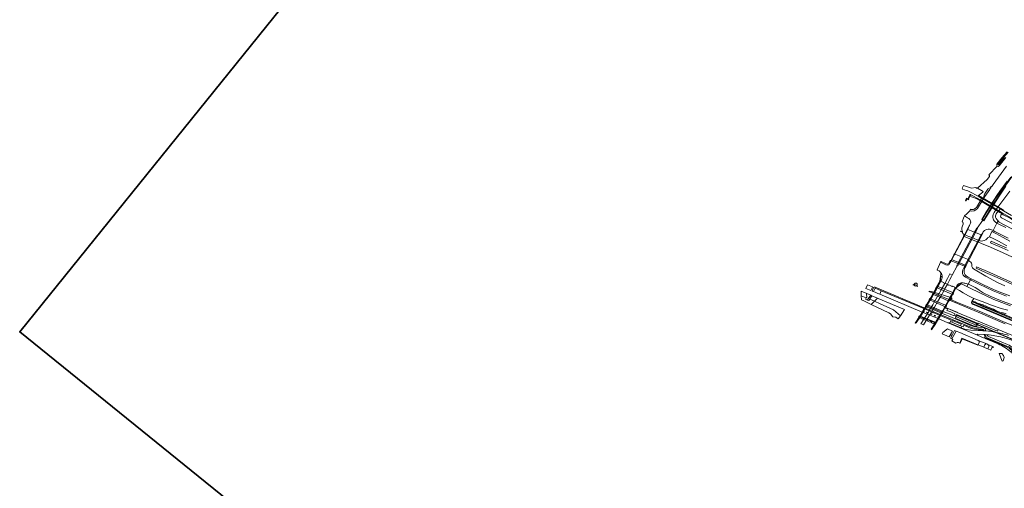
# Model space of a CAD drawing. Header units: metres. Extents: x 93008 to 98406, y 448779 to 454332.
# Tile 1 of 136: x 93008 to 94812, y 450612 to 451470. Entities that reach past the tile are written whole.
import ezdxf

# ---------------------------------------------------------------- set-up
doc = ezdxf.new("R2010")
doc.units = ezdxf.units.M
doc.header["$MEASUREMENT"] = 0
for name, color, linetype, lineweight, true_color in [('B-RO-GR-BEPLANTING_CULTUUR_VASTE PLANTENVAK-V', 7, 'Continuous', 18, 0xa5a552), ('B-RO-GR-GRAS-V', 7, 'Continuous', 18, 0x67a552), ('B-RO-GR-GROENVOORZIENING-V', 7, 'Continuous', 18, 0x67a552), ('B-RO-GR-STRUIK-V', 7, 'Continuous', 18, 0x00a500), ('B-RO-IE-TERREINAFSCHEIDING_KUNSTMATIG_MUUR-V', 7, 'Continuous', 18, 0xb7b7b7), ('B-RO-KW-KUNSTWERK-V', 7, 'Continuous', 18, 0xb7b7b7), ('B-RO-KW-KUNSTWERK_DEK-V', 7, 'Continuous', 18, 0xb7b7b7), ('B-RO-KW-KUNSTWERK_DUIKER-V', 7, 'Continuous', 18, 0xb7b7b7), ('B-RO-KW-KUNSTWERK_LANDHOOFD-V', 7, 'Continuous', 18, 0xb7b7b7), ('B-RO-KW-KUNSTWERK_PIJLER-V', 7, 'Continuous', 18, 0xb7b7b7), ('B-RO-OG-TERREIN_CULTUURSCHEIDING-V', 7, 'Continuous', 18, 0x28c846), ('B-RO-OG-TERREIN_ONBEGROEID-V', 7, 'Continuous', 18, 0xf0e1b4), ('B-RO-OG-WATER-V', 7, 'Continuous', 18, 0xafcde1), ('B-RO-OG-WATER_SLOOT-V', 7, 'Continuous', 18, 0xafcde1), ('B-RO-VH-VERHARDING_ASFALT-SEC-V', 7, 'Continuous', 18, 0xcdcdcd), ('B-RO-VH-VERHARDING_BETON-V', 7, 'Continuous', 18, 0xcdcdcd), ('B-RO-VH-VERHARDING_BETONSTRAATSTEEN-V', 7, 'Continuous', 18, 0xcdcdcd), ('B-RO-VH-VERHARDING_GESLOTEN-V', 7, 'Continuous', 18, 0xcdcdcd), ('B-RO-VH-VERHARDING_OPEN-V', 7, 'Continuous', 18, 0xd7aa8c), ('B-RO-VH-VERHARDING_TEGEL-V', 7, 'Continuous', 18, 0xcdcdcd)]:
    doc.layers.add(name, color=color, linetype=linetype, lineweight=lineweight, true_color=true_color)
doc.layers.add('B-RO-VH-VERHARDING_ASFALT-PRIM-V', color=11, linetype='Continuous', lineweight=18)
doc.layers.add('X-XX-AL-MASKER-G', color=7, linetype='Continuous', lineweight=35)

msp = doc.modelspace()

# ---------------------------------------------------------------- linework, layer by layer
at = {"layer": 'B-RO-GR-BEPLANTING_CULTUUR_VASTE PLANTENVAK-V'}
for points in [[(94810.407, 450855.113), (94807.091, 450858.933), (94802.273, 450858.615), (94807.78, 450845.143), (94809.279, 450845.707), (94810.34, 450847.571), (94811.569, 450851.323)], [(94802.273, 450858.615), (94807.091, 450858.933), (94810.407, 450855.113), (94811.569, 450851.323), (94810.34, 450847.571), (94809.279, 450845.707), (94807.78, 450845.143)]]:
    msp.add_lwpolyline(points, close=True, dxfattribs=at)
at = {"layer": 'B-RO-GR-GRAS-V'}
for points in [[(94822.004, 451064.16), (94809.519, 451071.085), (94795.927, 451078.678), (94790.203, 451081.264), (94788.871, 451081.866), (94784.221, 451072.162), (94791.2, 451069.443), (94801.112, 451064.195), (94816.364, 451056.116)], [(94812.742, 450982.848), (94799.352, 450989.03), (94777.651, 451000.227), (94755.408, 451014.023), (94754.508, 451014.539), (94753.296, 451015.654), (94752.382, 451017.804), (94752.135, 451020.032), (94751.926, 451022.388), (94751.452, 451024.146), (94750.157, 451026.04), (94748.343, 451027.408), (94746.513, 451028.562), (94746.183, 451028.702), (94741.652, 451020.124), (94741.529, 451020.173), (94740.384, 451018.015), (94740.024, 451017.336), (94740.307, 451017.095), (94740.342, 451016.983), (94740.016, 451016.215), (94738.778, 451013.815), (94738.143, 451011.395), (94738.017, 451009.408), (94737.997, 451007.752), (94738.394, 451005.487), (94739.773, 451003.141), (94742.156, 451000.704), (94745.14, 450998.82), (94751.008, 450995.781), (94756.428, 450992.973), (94773.336, 450984.63), (94793.054, 450975.386), (94806.93, 450969.807), (94821.781, 450964.393)], [(94823.164, 450946.252), (94807.183, 450952.078), (94792.416, 450957.976), (94778.346, 450964.207), (94766.972, 450969.836), (94747.819, 450979.104), (94743.059, 450981.507), (94735.738, 450985.202), (94732.612, 450986.43), (94723.641, 450978.972), (94723.77, 450978.63), (94723.324, 450978.522), (94723.111, 450978.133), (94729.336, 450974.177), (94736.365, 450969.735), (94746.024, 450964.282), (94755.576, 450959.682), (94770.874, 450954.003), (94788.066, 450947.092), (94806.057, 450940.963), (94818.283, 450937.929)], [(94861.163, 450896.11), (94809.085, 450917.599), (94765.735, 450936.179), (94726.104, 450952.469), (94716.34, 450956.569), (94715.506, 450957.481), (94715.38, 450958.509), (94715.265, 450961.067), (94713.915, 450958.097), (94713.434, 450956.668), (94714.323, 450955.197), (94730.232, 450948.378), (94763.582, 450934.432), (94813.297, 450913.044)], [(94815.174, 450931.783), (94809.517, 450933.327), (94803.641, 450934.758), (94797.653, 450936.669), (94795.836, 450937.48), (94794.798, 450938.148), (94791.733, 450940.044), (94787.131, 450942.083), (94783.772, 450943.081), (94781.774, 450943.781), (94778.549, 450945.619), (94772.881, 450947.988), (94766.952, 450949.818), (94762.752, 450951.192), (94757.955, 450953.169), (94755.031, 450954.253), (94753.433, 450954.402), (94752.591, 450953.957), (94754.141, 450953.745), (94756.251, 450953.033), (94769.841, 450947.213), (94782.712, 450941.997), (94793.718, 450937.44), (94796.051, 450936.238), (94799.458, 450934.537), (94803.3, 450932.971), (94806.512, 450931.912), (94808.719, 450931.7), (94812.86, 450930.491)], [(94812.86, 450930.491), (94808.719, 450931.7), (94806.512, 450931.912), (94810.085, 450930.734), (94826.226, 450924.317)]]:
    msp.add_lwpolyline(points, dxfattribs=at)
for points in [[(94649.572, 450982.45), (94652.514, 450981.391), (94652.002, 450981.972), (94651.831, 450982.799), (94651.769, 450983.989), (94651.917, 450984.962), (94651.719, 450986.188), (94651.388, 450986.737), (94650.649, 450987.392), (94649.592, 450987.856), (94648.568, 450987.831), (94647.605, 450987.178), (94645.049, 450984.733), (94644.099, 450984.42), (94647.106, 450983.338), (94647.873, 450985.058), (94650.263, 450984.026)], [(94675.289, 450973.164), (94673.299, 450972.268), (94680.633, 450969.216), (94680.9, 450969.91), (94711.88, 450957), (94711.596, 450956.331), (94714.323, 450955.197), (94713.434, 450956.668), (94713.915, 450958.097), (94715.265, 450961.067), (94713.789, 450961.514), (94682.491, 450970.985)], [(94705.788, 450941.354), (94708.078, 450941.129), (94725.345, 450933.991), (94725.524, 450934.408), (94703.631, 450943.289), (94702.995, 450942.193), (94703.326, 450942.048)]]:
    msp.add_lwpolyline(points, close=True, dxfattribs=at)
msp.add_lwpolyline([(94725.345, 450933.991), (94708.078, 450941.129), (94706.556, 450937.76), (94706.595, 450937.844), (94713.805, 450935.016), (94719.783, 450932.218), (94720.839, 450931.668, -0.14638763), (94721.26, 450930.458, -0.14561636), (94720.951, 450929.215), (94723.187, 450928.238), (94724.124, 450930.457), (94763.633, 450913.9), (94763.902, 450914.432), (94798.97, 450899.773), (94800.6, 450902.674)], format="xyb", close=True, dxfattribs=at)
at = {"layer": 'B-RO-GR-GROENVOORZIENING-V'}
for points in [[(94748.471, 451146.571), (94751.446, 451145.598), (94761.71, 451142.136), (94761.29, 451142.35), (94761.78, 451143.26), (94755.355, 451146.802), (94750.443, 451149.436), (94750.005, 451149.637)], [(94734.736, 451081.767), (94734.408, 451080.967), (94731.588, 451082.075), (94731.953, 451082.91)]]:
    msp.add_lwpolyline(points, close=True, dxfattribs=at)
for points in [[(94824.411, 451087.641), (94802.221, 451099.126), (94799.548, 451100.493), (94798.096, 451097.505), (94803.037, 451094.862), (94814.128, 451089.191)], [(94818.587, 451069.933), (94794.323, 451082.373), (94791.388, 451083.702), (94790.203, 451081.264), (94795.927, 451078.678), (94809.519, 451071.085), (94822.004, 451064.16)], [(94816.364, 451056.116), (94801.112, 451064.195), (94791.2, 451069.443), (94784.221, 451072.162), (94782.038, 451071.127), (94781.728, 451070.946), (94780.791, 451069.829), (94779.628, 451068.459), (94777.759, 451067.012), (94774.547, 451065.533), (94772.374, 451064.823), (94769.107, 451064.716), (94765.713, 451065.519), (94764.491, 451062.568), (94769.829, 451060.347), (94786.158, 451053.284), (94787.378, 451052.765), (94791.633, 451050.917), (94809.332, 451043.21), (94826.774, 451035.376)], [(94818.919, 451047.323), (94802.423, 451054.725), (94787.537, 451061.093), (94786.097, 451061.687), (94787.388, 451064.352), (94799.539, 451059.102), (94815.341, 451052.095)], [(94826.027, 450948.09), (94804.401, 450956.088), (94785.737, 450963.877), (94772.931, 450970.138), (94765.698, 450975.08), (94763.391, 450976.581), (94758.17, 450979.378), (94745.725, 450985.767), (94745.489, 450985.871), (94743.059, 450981.507), (94747.819, 450979.104), (94766.972, 450969.836), (94778.346, 450964.207), (94792.416, 450957.976), (94807.183, 450952.078), (94823.164, 450946.252)], [(94818.283, 450937.929), (94806.057, 450940.963), (94788.066, 450947.092), (94770.874, 450954.003), (94755.576, 450959.682), (94752.06, 450954.03), (94752.435, 450953.979), (94752.591, 450953.957), (94753.433, 450954.402), (94755.031, 450954.253), (94757.955, 450953.169), (94762.752, 450951.192), (94766.952, 450949.818), (94772.881, 450947.988), (94778.549, 450945.619), (94781.774, 450943.781), (94783.772, 450943.081), (94787.131, 450942.083), (94791.733, 450940.044), (94794.798, 450938.148), (94795.836, 450937.48), (94797.653, 450936.669), (94803.641, 450934.758), (94809.517, 450933.327), (94815.174, 450931.783)]]:
    msp.add_lwpolyline(points, dxfattribs=at)
at = {"layer": 'B-RO-GR-STRUIK-V'}
msp.add_lwpolyline([(94861.094, 451078.302), (94834.345, 451092.336), (94807.596, 451106.371), (94806.623, 451106.989), (94805.379, 451108.527), (94804.931, 451109.799), (94805.425, 451111.827), (94806.565, 451113.74), (94807.12, 451115.32), (94804.92, 451116.6, -0.12349639), (94802.675, 451119.473), (94801.7, 451118.482), (94800.01, 451117.869), (94797.996, 451116.214), (94796.906, 451114.726), (94796.028, 451112.888), (94795.63, 451110.73), (94795.793, 451108.639), (94796.774, 451106.155), (94798.631, 451103.636), (94802.221, 451099.126), (94824.411, 451087.641), (94845.92, 451076.363), (94856.429, 451071.042)], format="xyb", close=True, dxfattribs=at)
msp.add_lwpolyline([(94807.12, 451115.32), (94806.565, 451113.74), (94805.425, 451111.827), (94804.931, 451109.799), (94805.379, 451108.527), (94806.623, 451106.989), (94807.596, 451106.371), (94834.345, 451092.336), (94861.094, 451078.302), (94860.061, 451083.88), (94839.893, 451094.525), (94822.359, 451106.389), (94809.692, 451112.899)], close=True, dxfattribs=at)
at = {"layer": 'B-RO-IE-TERREINAFSCHEIDING_KUNSTMATIG_MUUR-V'}
for points in [[(94744.532, 451086.069), (94743.966, 451086.297), (94713.598, 451028.738), (94714.149, 451028.525)], [(94770.736, 451075.506), (94769.475, 451076.015), (94738.839, 451018.613), (94740.384, 451018.015)], [(94746.3, 451089.4), (94745.75, 451089.66), (94743.966, 451086.297), (94744.532, 451086.069)], [(94772.5, 451078.83), (94771.95, 451079.11), (94770.922, 451077.174), (94770.543, 451077.343), (94770.28, 451077.46), (94769.475, 451076.015), (94770.736, 451075.506)], [(94714.149, 451028.525), (94713.598, 451028.738), (94711.971, 451025.671), (94712.491, 451025.401)], [(94740.384, 451018.015), (94738.839, 451018.613), (94738.71, 451018.35), (94739.5, 451017.99), (94737.86, 451014.9), (94738.531, 451014.522), (94740.024, 451017.336)], [(94678.616, 450961.208), (94683.06, 450969.01), (94687.226, 450976.457), (94694.738, 450990.224), (94694.014, 450990.531), (94693.46, 450990.766), (94685.866, 450977.018), (94681.703, 450969.575), (94674.014, 450956.129), (94670.206, 450949.638), (94667.452, 450945.042), (94665.795, 450942.305), (94664.913, 450940.857), (94663.42, 450938.419), (94655.412, 450925.62), (94656.758, 450925.06), (94664.772, 450937.861), (94666.26, 450940.293), (94667.14, 450941.74), (94668.796, 450944.48), (94675.747, 450956.245)], [(94695.243, 451000), (94694.716, 451000), (94693.766, 450991.315), (94693.458, 450990.75), (94694.014, 450990.531), (94694.152, 450990.786), (94694.289, 450991.041)], [(94732.33, 450986.39), (94732.07, 450987.06), (94731.215, 450986.338), (94722.818, 450979.248), (94722.667, 450978.967), (94722.513, 450978.684), (94723.063, 450978.458), (94723.324, 450978.522), (94723.77, 450978.63), (94723.641, 450978.972), (94723.564, 450979.178)], [(94680, 450967.57), (94680.478, 450967.37), (94681.049, 450967.132), (94681.817, 450966.812), (94689.448, 450963.631), (94693.933, 450961.762), (94708.913, 450955.517), (94709.588, 450955.236), (94710.11, 450955.018), (94710.173, 450954.992), (94710.9, 450954.69), (94711.334, 450955.713), (94711.596, 450956.331), (94711.88, 450957), (94680.9, 450969.91), (94680.633, 450969.216), (94680.543, 450968.981)], [(94711.369, 450957.212), (94715.571, 450964.681), (94723.063, 450978.458), (94722.513, 450978.684), (94721.986, 450978.901), (94721.692, 450979.022), (94714.287, 450965.219), (94710.147, 450957.721), (94702.54, 450944.329), (94698.75, 450937.826), (94695.953, 450933.098), (94689.735, 450922.803), (94684.066, 450913.661), (94685.33, 450913.135), (94691.002, 450922.271), (94697.221, 450932.567)], [(94654.946, 450924.89), (94649.294, 450916.157), (94648.5, 450914.93), (94649.019, 450914.581), (94649.253, 450914.934), (94649.485, 450915.287), (94650.14, 450914.85), (94656.758, 450925.06), (94656.019, 450925.368), (94655.412, 450925.62)], [(94684.757, 450912.223), (94685.33, 450913.135), (94684.754, 450913.375), (94684.066, 450913.661), (94677.58, 450903.47), (94678.19, 450903.07), (94677.98, 450902.71), (94678.48, 450902.41)], [(94734.131, 450886.014), (94763.176, 450873.889), (94763.409, 450874.412), (94763.136, 450874.526), (94733.845, 450886.718), (94730.08, 450878.03), (94730.583, 450877.813)]]:
    msp.add_lwpolyline(points, close=True, dxfattribs=at)
at = {"layer": 'B-RO-KW-KUNSTWERK-V'}
msp.add_lwpolyline([(94764.27, 451147.885), (94768.05, 451145.34, -0.19072688), (94769.503, 451143.42, -0.23777955), (94768.861, 451140.918, -0.1565925), (94767.361, 451140.013, -0.15816546), (94765.61, 451140.15), (94761.71, 451142.136), (94804.92, 451116.6, -0.12349639), (94802.675, 451119.473), (94802.371, 451120.29, -0.30739555), (94803.63, 451122.559), (94805.031, 451122.79, -0.10667664), (94808.29, 451122.33)], format="xyb", close=True, dxfattribs=at)
at = {"layer": 'B-RO-KW-KUNSTWERK_DEK-V'}
for points in [[(94770.736, 451075.506), (94769.475, 451076.015), (94758.729, 451080.346), (94757.207, 451080.96), (94744.532, 451086.069), (94743.966, 451086.297), (94713.598, 451028.738), (94714.149, 451028.525), (94726.641, 451023.51), (94728.266, 451022.857), (94738.839, 451018.613), (94740.384, 451018.015)], [(94723.063, 450978.458), (94722.513, 450978.684), (94721.986, 450978.901), (94721.692, 450979.022), (94720.92, 450979.34), (94721.24, 450980.12), (94716.66, 450982.01), (94716.34, 450981.23), (94714.02, 450982.19), (94714.34, 450982.97), (94709.76, 450984.85), (94709.46, 450984.12), (94707.13, 450985.08), (94707.45, 450985.86), (94707.295, 450985.923), (94702.89, 450987.71), (94702.6, 450986.97), (94702.401, 450987.053), (94700.26, 450987.94), (94700.58, 450988.72), (94695.95, 450990.6), (94695.69, 450989.82), (94694.738, 450990.224), (94694.014, 450990.531), (94693.458, 450990.75), (94685.866, 450977.018), (94681.703, 450969.575), (94674.014, 450956.129), (94670.206, 450949.638), (94667.452, 450945.042), (94665.795, 450942.305), (94664.913, 450940.857), (94663.42, 450938.419), (94655.412, 450925.62), (94656.019, 450925.368), (94656.758, 450925.06), (94657.6, 450924.71), (94657.25, 450923.96), (94661.89, 450922.02), (94662.22, 450922.79), (94664.427, 450921.863), (94664.53, 450921.82), (94664.19, 450921.06), (94668.517, 450919.251), (94668.83, 450919.12), (94669.16, 450919.89), (94671.47, 450918.92), (94671.13, 450918.16), (94675.67, 450916.26), (94675.99, 450917.03), (94678.43, 450916.01), (94678.09, 450915.26), (94682.74, 450913.3), (94683.06, 450914.08), (94684.066, 450913.661), (94684.754, 450913.375), (94685.33, 450913.135), (94691.002, 450922.271), (94697.221, 450932.567), (94711.369, 450957.212), (94715.571, 450964.681)]]:
    msp.add_lwpolyline(points, close=True, dxfattribs=at)
at = {"layer": 'B-RO-KW-KUNSTWERK_DUIKER-V'}
msp.add_lwpolyline([(94760.941, 450912.698), (94760.556, 450911.775), (95270.949, 450699.07), (95271.507, 450700.127)], close=True, dxfattribs=at)
at = {"layer": 'B-RO-KW-KUNSTWERK_LANDHOOFD-V'}
msp.add_lwpolyline([(94714.75, 451030.908), (94713.598, 451028.738), (94714.149, 451028.525), (94726.641, 451023.51), (94728.266, 451022.857), (94738.839, 451018.613), (94740.384, 451018.015), (94741.529, 451020.173)], close=True, dxfattribs=at)
at = {"layer": 'B-RO-KW-KUNSTWERK_PIJLER-V'}
for points in [[(94687.81, 450982.31), (94686.72, 450979.57), (94687.173, 450979.384), (94716.925, 450967.17), (94717.68, 450966.86), (94718.77, 450969.44), (94718.272, 450969.647), (94688.606, 450981.979)], [(94668.86, 450948.86), (94667.89, 450946.55), (94698.77, 450933.64), (94699.73, 450935.98)], [(94675.565, 450956.322), (94675.747, 450956.246), (94704.062, 450944.484), (94704.89, 450944.14), (94705.86, 450946.43), (94704.139, 450947.145), (94674.81, 450959.33), (94673.993, 450957.016), (94673.98, 450956.98)], [(94662.38, 450936.79), (94664.69, 450935.82), (94665.02, 450936.59), (94662.72, 450937.54), (94662.15, 450937.32)], [(94683.18, 450928.13), (94685.52, 450927.16), (94685.84, 450927.94), (94683.5, 450928.91)], [(94654.74, 450925.43), (94654.946, 450924.89), (94655.412, 450925.62), (94656.019, 450925.368), (94656.758, 450925.06), (94657.6, 450924.71), (94657.25, 450923.96), (94661.89, 450922.02), (94662.22, 450922.79), (94664.427, 450921.863), (94664.53, 450921.82), (94664.19, 450921.06), (94668.517, 450919.251), (94668.83, 450919.12), (94669.16, 450919.89), (94671.47, 450918.92), (94671.13, 450918.16), (94675.67, 450916.26), (94675.99, 450917.03), (94678.43, 450916.01), (94678.09, 450915.26), (94682.74, 450913.3), (94683.06, 450914.08), (94684.066, 450913.661), (94684.754, 450913.375), (94685.33, 450913.135), (94684.757, 450912.223), (94685.59, 450912.57), (94686.23, 450914.04), (94685.961, 450914.152), (94655.3, 450926.96)], [(94690.14, 450925.25), (94692.44, 450924.29), (94692.96, 450924.54), (94692.75, 450925.07), (94690.46, 450926.03)]]:
    msp.add_lwpolyline(points, close=True, dxfattribs=at)
at = {"layer": 'B-RO-OG-TERREIN_CULTUURSCHEIDING-V'}
for points in [[(94814.57, 451217.37), (94802.356, 451202.085, -0.41276207), (94798.642, 451201.787), (94783.565, 451185.682, -0.23712875), (94784.226, 451183.007), (94780.476, 451177.134), (94762.463, 451161.386), (94772.75, 451155.24), (94771.986, 451154.178), (94764.27, 451147.885), (94768.05, 451145.34, -0.19072688), (94769.503, 451143.42), (94773.081, 451141.342), (94773.719, 451142.36), (94773.737, 451143.512), (94775.404, 451150.417, -0.05721228), (94776.282, 451152.206), (94781.372, 451159.655), (94782.161, 451160.298), (94786.494, 451162.648), (94787.848, 451164.628), (94788.302, 451164.298), (94788.97, 451164.8), (94791.435, 451168.413), (94800.712, 451181.417), (94805.628, 451188.163), (94815.941, 451202.005)], [(94833.755, 451193.49, 0.01538788), (94802.699, 451149.65), (94798.888, 451143.712), (94792.706, 451133.815), (94774.289, 451103.13), (94771.584, 451104.619), (94779.48, 451117.925), (94793.267, 451139.243), (94798.737, 451147.317), (94804.627, 451155.757), (94823.365, 451181.676)], [(94823.365, 451181.676), (94804.627, 451155.757), (94798.737, 451147.317), (94793.267, 451139.243), (94779.48, 451117.925), (94771.584, 451104.619), (94774.289, 451103.13), (94792.706, 451133.815), (94798.888, 451143.712), (94802.699, 451149.65, -0.01538788), (94833.755, 451193.49)], [(94824.948, 451111.149), (94809.972, 451119.922), (94810.59, 451120.92), (94808.29, 451122.33, 0.10667664), (94805.031, 451122.79), (94803.63, 451122.559, 0.30739555), (94802.371, 451120.29), (94802.675, 451119.473), (94801.7, 451118.482), (94796.401, 451121.578), (94821.87, 451155.75)], [(95000.024, 450845.666), (94775.13, 450940.06), (94753.4, 450949.46, -0.20267794), (94751.23, 450952.38), (94752.06, 450954.03), (94755.576, 450959.682), (94746.024, 450964.282), (94736.365, 450969.735), (94729.336, 450974.177), (94723.111, 450978.133), (94723.324, 450978.522), (94723.063, 450978.458), (94718.272, 450969.647), (94718.77, 450969.44), (94717.68, 450966.86), (94716.925, 450967.17), (94713.789, 450961.514), (94715.265, 450961.067), (94715.38, 450958.509), (94715.506, 450957.481), (94716.34, 450956.569), (94726.104, 450952.469), (94765.735, 450936.179), (94809.085, 450917.599), (94861.163, 450896.11)], [(94847.302, 450883.256), (94800.6, 450902.674), (94798.97, 450899.773), (94763.902, 450914.432), (94763.633, 450913.9), (94761.072, 450908.841), (94757.773, 450909.106), (94754.91, 450909.838), (94722.593, 450923.247), (94722.343, 450925.753), (94723.187, 450928.238), (94720.951, 450929.215, -0.31909424), (94718.27, 450928.242), (94699.73, 450935.98), (94698.77, 450933.64), (94698.165, 450932.165), (94715.912, 450924.778), (94751.403, 450909.802, 0.06072703), (94757.013, 450908.125, 0.03615977), (94764.454, 450907.121), (94772.502, 450906.458, -0.24951811), (94777.011, 450902.397), (94777.609, 450900.46, 0.25955788), (94778.046, 450900.15), (94782.461, 450899.817), (94785.447, 450899.484), (94788.628, 450898.999), (94793.818, 450898.147, -0.0241757), (94807.528, 450895.319, -0.01495045), (94819.549, 450891.951, -0.02142289)]]:
    msp.add_lwpolyline(points, format="xyb", dxfattribs=at)
for points in [[(94760.896, 451161.419, 0.17293246), (94762.463, 451161.386), (94772.75, 451155.24), (94771.986, 451154.178), (94764.27, 451147.885), (94763.7, 451146.79), (94747.456, 451155.27, 0.03530755), (94735.769, 451159.144, -0.28397706), (94734.706, 451161.222), (94736.56, 451166.606), (94751.77, 451161.16), (94759.704, 451162.436, 0.17340509)], [(94773.081, 451141.342), (94769.503, 451143.42, -0.23777955), (94768.861, 451140.918), (94769.818, 451140.202), (94766.921, 451136.142), (94760.453, 451126.014), (94759.039, 451124.576), (94756.63, 451122.988), (94755.144, 451122.329), (94752.65, 451122.303), (94750.225, 451122.615), (94749.574, 451122.908), (94748.173, 451119.774, 0.32918728), (94762.585, 451124.522)], [(94745.75, 451089.66), (94746.3, 451089.4), (94746.91, 451091.02), (94747.995, 451093.25), (94748.625, 451094.67), (94749.62, 451097.212), (94749.905, 451098.377), (94750.051, 451098.805, 0.31368193), (94744.35, 451107.2), (94738.732, 451110.59), (94737.305, 451108.552), (94734.528, 451099.884), (94735.392, 451099.249), (94736.486, 451097.4), (94736.434, 451095.356), (94735.034, 451092.227), (94733.853, 451088.906), (94733.695, 451085.355), (94734.776, 451081.675), (94734.848, 451080.011), (94735.476, 451078.759), (94736.846, 451077.299), (94737.816, 451076.646), (94738.16, 451076.502), (94739.851, 451075.793), (94744.532, 451086.069), (94743.966, 451086.297)], [(94788.871, 451081.866), (94790.203, 451081.264), (94791.388, 451083.702), (94786.748, 451085.655, 0.16520399), (94777.634, 451085.453), (94776.492, 451084.74, 0.14748588), (94772, 451079.93), (94770.543, 451077.343), (94770.922, 451077.174), (94771.95, 451079.11), (94772.5, 451078.83), (94770.736, 451075.506), (94769.475, 451076.015), (94764.396, 451066.036), (94765.713, 451065.519), (94769.107, 451064.716), (94772.374, 451064.823), (94774.547, 451065.533), (94777.759, 451067.012), (94779.628, 451068.459), (94780.791, 451069.829), (94781.728, 451070.946), (94782.038, 451071.127), (94784.221, 451072.162)], [(94695.801, 451027.481), (94695.02, 451025.875), (94704.65, 451021.008, 0.19379105), (94709.937, 451020.998), (94712.491, 451025.401), (94711.971, 451025.671), (94713.598, 451028.738), (94713.116, 451028.923), (94712.37, 451028.914), (94709.565, 451022.701), (94707.027, 451022.681), (94703.658, 451023.777)], [(94695.492, 451006.793), (94695.508, 451006.328), (94695.233, 451004.734), (94695.097, 451003.492), (94694.754, 451000.35), (94694.716, 451000), (94695.243, 451000), (94697.81, 451000), (94697.63, 451001.478, 0.13654598)], [(94740.024, 451017.336), (94738.531, 451014.522), (94737.86, 451014.9), (94739.5, 451017.99), (94738.71, 451018.35), (94735.79, 451011.97, 0.33483708), (94738.518, 451000), (94739.006, 450999.63), (94740.623, 450998.629), (94749.694, 450993.42), (94751.008, 450995.781), (94745.14, 450998.82), (94742.156, 451000.704), (94739.773, 451003.141), (94738.394, 451005.487), (94737.997, 451007.752), (94738.017, 451009.408), (94738.143, 451011.395), (94738.778, 451013.815), (94740.016, 451016.215), (94740.342, 451016.983), (94740.307, 451017.095)], [(94733.845, 450886.718), (94763.136, 450874.526), (94763.247, 450874.793), (94763.671, 450874.613), (94765.523, 450879.078, 0.40363216), (94763.92, 450882.985), (94730.289, 450897.178), (94723.45, 450900.061), (94715.732, 450885.521), (94717.086, 450884.797), (94715.771, 450882.34), (94722.82, 450877.603, -0.33948965), (94727.757, 450879.031), (94730.08, 450878.03)], [(94737.715, 450910.458), (94736.497, 450907.612), (94734.057, 450908.634), (94732.855, 450905.791), (94733.802, 450905.434, 0.09099785), (94750.099, 450901.759), (94772.637, 450900.548, 0.21399242), (94770.114, 450901.937), (94763.821, 450902.421, -0.06478724), (94750.792, 450904.943)], [(94774.947, 450893.851), (94762.661, 450894.499, 0.81300111), (94762.218, 450892.51), (94762.275, 450892.486), (94774.826, 450887.191), (94775.538, 450888.898), (94776.524, 450889.237)], [(94780.726, 450893.369, 0.52574338), (94780.32, 450892.716), (94780.627, 450891.926, 0.17933565), (94782.465, 450890.11), (94817.747, 450875.374, -0.08060929), (94827.172, 450869.137), (94831.836, 450880.428), (94830.946, 450880.82, 0.01511175), (94821.055, 450884.619, 0.01617227), (94808.584, 450888.302, 0.02572898), (94794.436, 450891.44, 0.01918079)], [(94781.738, 450875.487), (94779.793, 450876.342, 0.41186707), (94775.89, 450874.715), (94774.019, 450870.217), (94776.313, 450869.242), (94776.395, 450869.421), (94781.232, 450867.37), (94781.483, 450867.264), (94781.507, 450867.321), (94783.242, 450871.44, 0.37662615)], [(94776.922, 450887.399), (94776.517, 450886.458), (94800.473, 450876.409, -0.04597768), (94812.779, 450869.949, -0.04808723), (94823.958, 450861.18), (94825.307, 450864.471, 0.02566046), (94820.351, 450868.455, 0.04811818), (94815.794, 450871.044)]]:
    msp.add_lwpolyline(points, format="xyb", close=True, dxfattribs=at)
for points in [[(94816.68, 451174.407), (94803.375, 451155.765), (94798.005, 451147.995), (94792.35, 451139.687), (94778.85, 451118.46), (94770.41, 451104.27), (94771.272, 451103.763), (94772.38, 451103.11), (94773.488, 451102.457), (94774.35, 451101.95), (94782.97, 451116), (94786.15, 451121.34), (94795.43, 451136.21), (94806.007, 451152.436), (94814.343, 451164.859)], [(94836.55, 451099.55), (94807.77, 451116.51), (94807.12, 451115.32), (94809.692, 451112.899), (94822.359, 451106.389)]]:
    msp.add_lwpolyline(points, dxfattribs=at)
for points in [[(94801.7, 451118.482), (94796.401, 451121.578), (94792.92, 451116.94), (94790.968, 451113.04), (94790.432, 451110.48), (94790.563, 451107.871), (94790.977, 451105.529), (94791.72, 451103.375), (94793, 451101.405), (94795.89, 451098.82), (94798.096, 451097.505), (94799.548, 451100.493), (94802.221, 451099.126), (94798.631, 451103.636), (94796.774, 451106.155), (94795.793, 451108.639), (94795.63, 451110.73), (94796.028, 451112.888), (94796.906, 451114.726), (94797.996, 451116.214), (94800.01, 451117.869)], [(94569.938, 450980.271), (94570.049, 450980.609), (94560.853, 450984.466), (94558.119, 450977.921), (94567.34, 450974.051)], [(94732.946, 450987.949), (94732.424, 450987.878), (94730.7, 450987.38), (94731.215, 450986.338), (94732.07, 450987.06), (94732.33, 450986.39), (94723.564, 450979.178), (94723.641, 450978.972), (94732.612, 450986.43), (94735.738, 450985.202), (94743.059, 450981.507), (94745.489, 450985.871), (94741.98, 450986.82), (94741.208, 450987.054), (94739.504, 450987.501), (94737.89, 450987.819), (94736.319, 450988.021), (94734.837, 450988.088), (94733.428, 450988.023)], [(94559.381, 450968.347), (94559.524, 450968.683), (94549.174, 450973.021), (94549.54, 450964.388), (94558.464, 450960.639), (94559.06, 450961.546), (94559.681, 450961.302)], [(94579.399, 450960.354), (94569.055, 450964.689), (94565.231, 450958.923), (94565.653, 450958.76), (94565.343, 450958.302), (94573.735, 450954.543)], [(94586.251, 450973.82), (94574.843, 450978.601), (94572.11, 450972.059), (94576.26, 450970.35), (94579.983, 450968.783), (94583.67, 450967.23)], [(94586.251, 450973.82), (94583.67, 450967.23), (94661.14, 450934.789), (94661.515, 450934.632), (94662.38, 450936.79), (94662.15, 450937.32), (94662.72, 450937.54), (94664.153, 450941.176)], [(94621.158, 450927.886), (94628.898, 450939.628), (94580.65, 450959.83), (94579.399, 450960.354), (94573.735, 450954.543), (94584.157, 450949.875), (94608.416, 450939.009)], [(94694.261, 450928.562), (94692.75, 450925.07), (94692.96, 450924.54), (94692.44, 450924.29), (94691.48, 450922.071), (94706.756, 450915.794), (94711.143, 450914.886), (94712.067, 450914.486), (94714.45, 450920.206)]]:
    msp.add_lwpolyline(points, close=True, dxfattribs=at)
at = {"layer": 'B-RO-OG-TERREIN_ONBEGROEID-V'}
for points in [[(94716.66, 450982.01), (94716.34, 450981.23), (94714.02, 450982.19), (94714.34, 450982.97), (94709.76, 450984.85), (94709.46, 450984.12), (94707.13, 450985.08), (94707.45, 450985.86), (94707.295, 450985.923), (94702.89, 450987.71), (94702.6, 450986.97), (94702.401, 450987.053), (94700.26, 450987.94), (94700.58, 450988.72), (94695.95, 450990.6), (94695.69, 450989.82), (94694.738, 450990.224), (94694.014, 450990.531), (94693.458, 450990.75), (94688.606, 450981.979), (94718.272, 450969.647), (94723.063, 450978.458), (94722.513, 450978.684), (94721.692, 450979.022), (94720.92, 450979.34), (94721.24, 450980.12)], [(94687.173, 450979.384), (94682.491, 450970.985), (94713.789, 450961.514), (94716.925, 450967.17)]]:
    msp.add_lwpolyline(points, close=True, dxfattribs=at)
at = {"layer": 'B-RO-OG-WATER-V'}
for points in [[(94818.683, 451227.37), (94810.925, 451218.262), (94800.222, 451205.953, 0.95683148), (94801.75, 451204.701), (94812.325, 451216.918)], [(94982.284, 450855.979), (94787.764, 450938.827), (94787.95, 450939.24), (94786.8, 450939.82), (94786.549, 450939.323), (94773.67, 450944.59), (94753.65, 450953.32), (94752.06, 450954.03), (94751.23, 450952.38), (94752.9, 450951.48, 0.11887181), (94754.53, 450949.93), (94775.63, 450941.05), (95000, 450846.641)]]:
    msp.add_lwpolyline(points, format="xyb", dxfattribs=at)
msp.add_lwpolyline([(94724.55, 450927.363), (94724.543, 450927.346), (94723.95, 450925.889), (94760.201, 450910.799), (94761.579, 450913.289), (94724.98, 450928.5)], close=True, dxfattribs=at)
at = {"layer": 'B-RO-OG-WATER_SLOOT-V'}
for points in [[(94817.038, 451228.123), (94807.297, 451217.188), (94798.077, 451205.647, 0.23275762), (94798.481, 451201.935), (94798.642, 451201.787, 0.41276207), (94802.356, 451202.085), (94814.57, 451217.37)], [(94812.325, 451216.918), (94801.75, 451204.701, -0.95683148), (94800.222, 451205.953), (94810.925, 451218.262), (94818.683, 451227.37)], [(95000, 450846.641), (94775.63, 450941.05), (94754.53, 450949.93, -0.11887181), (94752.9, 450951.48), (94751.23, 450952.38, 0.20267794), (94753.4, 450949.46), (94775.13, 450940.06), (95000.024, 450845.666)]]:
    msp.add_lwpolyline(points, format="xyb", dxfattribs=at)
for points in [[(94557.027, 450958.454), (94558.464, 450960.639), (94549.54, 450964.388), (94549.848, 450957.154), (94554.34, 450955.288), (94567.845, 450948.501), (94573.735, 450954.543), (94565.343, 450958.302), (94563.586, 450955.703), (94561.027, 450956.776)], [(94567.845, 450948.501), (94599.836, 450933.238), (94603.233, 450931.257), (94607.291, 450926.216), (94612.992, 450925.112), (94617.445, 450922.254), (94621.158, 450927.886), (94608.416, 450939.009), (94584.157, 450949.875), (94573.735, 450954.543)], [(94724.124, 450930.457), (94723.187, 450928.238), (94724.55, 450927.363), (94724.98, 450928.5), (94761.579, 450913.289), (94763.633, 450913.9)], [(94724.543, 450927.346), (94724.55, 450927.363), (94723.187, 450928.238), (94722.343, 450925.753), (94722.593, 450923.247), (94754.91, 450909.838), (94757.773, 450909.106), (94761.072, 450908.841), (94763.633, 450913.9), (94761.579, 450913.289), (94760.201, 450910.799), (94723.95, 450925.889)]]:
    msp.add_lwpolyline(points, close=True, dxfattribs=at)
msp.add_lwpolyline([(94826.226, 450924.317), (94810.085, 450930.734), (94806.512, 450931.912), (94803.3, 450932.971), (94799.458, 450934.537), (94796.051, 450936.238), (94793.718, 450937.44), (94782.712, 450941.997), (94769.841, 450947.213), (94756.251, 450953.033), (94754.141, 450953.745), (94752.591, 450953.957), (94752.435, 450953.979), (94752.06, 450954.03), (94753.65, 450953.32), (94773.67, 450944.59), (94786.549, 450939.323), (94786.8, 450939.82), (94787.95, 450939.24), (94787.764, 450938.827), (94982.284, 450855.979)], dxfattribs=at)
at = {"layer": 'B-RO-VH-VERHARDING_ASFALT-PRIM-V'}
for points in [[(94815.941, 451202.005), (94805.628, 451188.163), (94800.712, 451181.417), (94791.435, 451168.413), (94788.97, 451164.8), (94788.302, 451164.298), (94787.05, 451162.1), (94786.453, 451161.428), (94784.847, 451159.132), (94776.199, 451146.215), (94773.719, 451142.36), (94773.081, 451141.342), (94762.585, 451124.522, -0.32918728), (94748.173, 451119.774), (94748.048, 451119.493), (94746, 451117.496), (94742.861, 451114.513), (94738.732, 451110.59), (94744.35, 451107.2, -0.31368193), (94750.051, 451098.805), (94749.905, 451098.377), (94749.62, 451097.212), (94748.625, 451094.67), (94747.995, 451093.25), (94746.91, 451091.02), (94746.3, 451089.4), (94744.532, 451086.069), (94757.207, 451080.96), (94761.22, 451088.5), (94761.985, 451088.22), (94772.38, 451103.11), (94771.272, 451103.763), (94770.41, 451104.27), (94778.85, 451118.46), (94792.35, 451139.687), (94798.005, 451147.995), (94803.375, 451155.765), (94816.68, 451174.407)], [(94814.343, 451164.859), (94806.007, 451152.436), (94795.43, 451136.21), (94786.15, 451121.34), (94782.97, 451116), (94774.35, 451101.95), (94773.488, 451102.457), (94772.38, 451103.11), (94761.985, 451088.22), (94762.75, 451087.94), (94758.729, 451080.346), (94769.475, 451076.015), (94770.28, 451077.46), (94770.543, 451077.343), (94772, 451079.93, -0.14748588), (94776.492, 451084.74), (94777.634, 451085.453, -0.16520399), (94786.748, 451085.655), (94791.388, 451083.702), (94798.096, 451097.505), (94795.89, 451098.82), (94793, 451101.405), (94791.72, 451103.375), (94790.977, 451105.529), (94790.563, 451107.871), (94790.432, 451110.48), (94790.968, 451113.04), (94792.92, 451116.94), (94796.401, 451121.578), (94821.87, 451155.75)], [(94819.549, 450891.951, 0.01495045), (94807.528, 450895.319, 0.0241757), (94793.818, 450898.147), (94788.628, 450898.999), (94785.447, 450899.484), (94782.461, 450899.817), (94778.046, 450900.15), (94774.455, 450900.432), (94772.637, 450900.548), (94750.099, 450901.759, -0.09099785), (94733.802, 450905.434), (94732.855, 450905.791), (94712.067, 450914.486), (94711.143, 450914.886), (94706.756, 450915.794), (94706.71, 450915.687), (94762.218, 450892.51, -0.81300111), (94762.661, 450894.499), (94774.947, 450893.851), (94776.813, 450893.669), (94780.726, 450893.369, -0.01918079), (94794.436, 450891.44, -0.02572898), (94808.584, 450888.302, -0.01617227), (94821.055, 450884.619, -0.01511175)]]:
    msp.add_lwpolyline(points, format="xyb", dxfattribs=at)
for points in [[(94757.207, 451080.96), (94744.532, 451086.069), (94714.149, 451028.525), (94726.641, 451023.51)], [(94769.475, 451076.015), (94758.729, 451080.346), (94728.266, 451022.857), (94738.839, 451018.613)], [(94690.688, 450965.831), (94696.181, 450975.685), (94702.401, 450987.053), (94700.26, 450987.94), (94700.58, 450988.72), (94695.95, 450990.6), (94695.69, 450989.82), (94694.738, 450990.224), (94687.226, 450976.457), (94683.06, 450969.01), (94678.616, 450961.208), (94675.747, 450956.245), (94668.796, 450944.48), (94667.14, 450941.74), (94666.26, 450940.293), (94664.772, 450937.861), (94656.758, 450925.06), (94657.6, 450924.71), (94657.25, 450923.96), (94661.89, 450922.02), (94662.22, 450922.79), (94664.427, 450921.863), (94672.454, 450934.69), (94674.797, 450938.529), (94676.454, 450941.27), (94680.379, 450947.856), (94683.424, 450953.056)], [(94710.147, 450957.721), (94714.287, 450965.219), (94721.692, 450979.022), (94720.92, 450979.34), (94721.24, 450980.12), (94716.66, 450982.01), (94716.34, 450981.23), (94714.02, 450982.19), (94714.34, 450982.97), (94709.76, 450984.85), (94709.46, 450984.12), (94707.13, 450985.08), (94707.45, 450985.86), (94707.295, 450985.923), (94702.088, 450976.374), (94700.687, 450973.835), (94695.175, 450963.961), (94689.148, 450953.372), (94683.686, 450943.996), (94680.943, 450939.389), (94679.291, 450936.644), (94677.947, 450934.426), (94676.971, 450932.825), (94674.692, 450929.113), (94668.517, 450919.251), (94668.83, 450919.12), (94669.16, 450919.89), (94671.47, 450918.92), (94671.13, 450918.16), (94675.67, 450916.26), (94675.99, 450917.03), (94678.43, 450916.01), (94678.09, 450915.26), (94682.74, 450913.3), (94683.06, 450914.08), (94684.066, 450913.661), (94689.735, 450922.803), (94695.953, 450933.098), (94698.75, 450937.826), (94702.54, 450944.329)]]:
    msp.add_lwpolyline(points, close=True, dxfattribs=at)
for points in [[(94725.359, 451019.273), (94725.117, 451019.392, -0.44304426), (94724.866, 451020.068), (94726.641, 451023.51), (94714.149, 451028.525), (94712.491, 451025.401), (94709.937, 451020.998, -0.19379105), (94704.65, 451021.008), (94695.02, 451025.875), (94688.523, 451011.934), (94689.527, 451011.406), (94691.983, 451009.957), (94693.732, 451008.689), (94695.492, 451006.793, -0.13654598), (94697.63, 451001.478), (94697.81, 451000, -0.15263122), (94695.538, 450991.72), (94694.738, 450990.224), (94695.69, 450989.82), (94695.95, 450990.6), (94700.58, 450988.72), (94700.26, 450987.94), (94702.401, 450987.053), (94707.267, 450996.043), (94710.65, 451002.269), (94711.904, 451004.578), (94716.136, 451002.301)], [(94740.623, 450998.629), (94739.006, 450999.63), (94738.518, 451000, -0.33483708), (94735.79, 451011.97), (94738.71, 451018.35), (94738.839, 451018.613), (94728.266, 451022.857), (94726.293, 451019.354, -0.43542718), (94725.612, 451019.15), (94725.359, 451019.273), (94716.136, 451002.301), (94714.87, 451000.011), (94711.691, 450994.266), (94711.713, 450994.187), (94707.295, 450985.923), (94707.45, 450985.86), (94707.13, 450985.08), (94709.46, 450984.12), (94709.76, 450984.85), (94714.34, 450982.97), (94714.02, 450982.19), (94716.34, 450981.23), (94716.66, 450982.01), (94721.24, 450980.12), (94720.92, 450979.34), (94721.692, 450979.022), (94722.513, 450978.684), (94722.667, 450978.967), (94722.818, 450979.248), (94724.15, 450981.71), (94724.93, 450983), (94725.926, 450984.482), (94726.576, 450985.281), (94726.888, 450985.598), (94727.49, 450986.11), (94728.058, 450986.48), (94729.247, 450987.027), (94729.351, 450987.075), (94730.61, 450987.58), (94730.7, 450987.38), (94732.424, 450987.878), (94732.946, 450987.949), (94733.428, 450988.023), (94734.837, 450988.088), (94736.319, 450988.021), (94737.89, 450987.819), (94739.504, 450987.501), (94741.208, 450987.054), (94741.98, 450986.82), (94745.489, 450985.871), (94749.694, 450993.42)]]:
    msp.add_lwpolyline(points, format="xyb", close=True, dxfattribs=at)
at = {"layer": 'B-RO-VH-VERHARDING_ASFALT-SEC-V'}
msp.add_lwpolyline([(94768.861, 451140.918, 0.23777955), (94769.503, 451143.42), (94805.031, 451122.79), (94803.63, 451122.559, 0.30739555), (94802.371, 451120.29), (94802.675, 451119.473), (94767.361, 451140.013, 0.1565925)], format="xyb", close=True, dxfattribs=at)
msp.add_lwpolyline([(94824.948, 451111.149), (94809.972, 451119.922), (94805.031, 451122.79), (94803.63, 451122.559, 0.30739555), (94802.371, 451120.29), (94802.675, 451119.473), (94807.77, 451116.51), (94836.55, 451099.55)], format="xyb", dxfattribs=at)
at = {"layer": 'B-RO-VH-VERHARDING_BETON-V'}
for points in [[(94758.729, 451080.346), (94757.207, 451080.96), (94726.641, 451023.51), (94728.266, 451022.857)], [(94695.175, 450963.961), (94700.687, 450973.835), (94702.088, 450976.374), (94707.295, 450985.923), (94702.89, 450987.71), (94702.6, 450986.97), (94702.401, 450987.053), (94696.181, 450975.685), (94690.688, 450965.831), (94683.424, 450953.056), (94680.379, 450947.856), (94676.454, 450941.27), (94674.797, 450938.529), (94672.454, 450934.69), (94664.427, 450921.863), (94664.53, 450921.82), (94664.19, 450921.06), (94668.517, 450919.251), (94674.692, 450929.113), (94676.971, 450932.825), (94677.947, 450934.426), (94679.291, 450936.644), (94680.943, 450939.389), (94683.686, 450943.996), (94689.148, 450953.372)], [(94731.215, 450986.338), (94730.7, 450987.38), (94730.61, 450987.58), (94729.351, 450987.075), (94729.247, 450987.027), (94728.058, 450986.48), (94727.49, 450986.11), (94726.888, 450985.598), (94726.576, 450985.281), (94725.926, 450984.482), (94724.93, 450983), (94724.15, 450981.71), (94722.818, 450979.248)]]:
    msp.add_lwpolyline(points, close=True, dxfattribs=at)
msp.add_lwpolyline([(94697.81, 451000), (94695.243, 451000), (94694.289, 450991.041), (94694.152, 450990.786), (94694.014, 450990.531), (94694.738, 450990.224), (94695.538, 450991.72, 0.15263122)], format="xyb", close=True, dxfattribs=at)
at = {"layer": 'B-RO-VH-VERHARDING_BETONSTRAATSTEEN-V'}
for points in [[(94784.847, 451159.132), (94786.453, 451161.428), (94787.05, 451162.1), (94788.302, 451164.298), (94787.848, 451164.628), (94786.494, 451162.648), (94782.161, 451160.298), (94781.372, 451159.655), (94776.282, 451152.206, 0.05721228), (94775.404, 451150.417), (94773.737, 451143.512), (94773.719, 451142.36), (94776.199, 451146.215)], [(94765.523, 450879.078, 0.40363216), (94763.92, 450882.985), (94779.793, 450876.342, 0.41186707), (94775.89, 450874.715), (94774.019, 450870.217), (94763.671, 450874.613)], [(94792.346, 450870.65), (94787.397, 450873.077), (94781.738, 450875.487, -0.37662615), (94783.242, 450871.44), (94781.507, 450867.321), (94781.483, 450867.264), (94786.986, 450864.942), (94787.016, 450865.012), (94788.749, 450869.12, -0.37105117)]]:
    msp.add_lwpolyline(points, format="xyb", close=True, dxfattribs=at)
for points in [[(94758.729, 451080.346), (94757.207, 451080.96), (94744.532, 451086.069), (94739.851, 451075.793), (94743.395, 451074.409), (94746.878, 451073.147), (94750.396, 451071.714), (94753.694, 451070.308), (94757.344, 451068.808), (94760.688, 451067.492), (94764.396, 451066.036), (94769.475, 451076.015)], [(94714.75, 451030.908), (94741.529, 451020.173), (94741.652, 451020.124), (94746.183, 451028.702), (94747.047, 451030.339), (94719.979, 451041.211), (94719.089, 451039.526), (94714.575, 451030.978)], [(94714.87, 451000.011), (94716.136, 451002.301), (94711.904, 451004.578), (94710.65, 451002.269), (94707.267, 450996.043), (94702.401, 450987.053), (94702.6, 450986.97), (94702.89, 450987.71), (94707.295, 450985.923), (94711.713, 450994.187), (94711.691, 450994.266)], [(94566.694, 450965.289), (94566.829, 450965.622), (94559.524, 450968.683), (94559.381, 450968.347), (94559.681, 450961.302), (94559.06, 450961.546), (94558.464, 450960.639), (94557.027, 450958.454), (94561.027, 450956.776), (94561.204, 450957.042)], [(94681.062, 450934.105), (94680.715, 450933.272), (94677.743, 450934.511), (94678.073, 450935.343), (94664.153, 450941.176), (94662.72, 450937.54), (94665.02, 450936.59), (94664.69, 450935.82), (94662.38, 450936.79), (94661.515, 450934.632), (94691.48, 450922.071), (94692.44, 450924.29), (94690.14, 450925.25), (94690.46, 450926.03), (94692.75, 450925.07), (94694.261, 450928.562)], [(94667.89, 450946.55), (94667.286, 450945.112), (94698.165, 450932.165), (94698.77, 450933.64)], [(94669.32, 450933.91), (94669.64, 450934.69), (94671.96, 450933.74), (94671.64, 450932.96)], [(94676.23, 450931.03), (94676.55, 450931.8), (94678.89, 450930.82), (94678.57, 450930.05)], [(94656.36, 450928.13), (94655.3, 450926.96), (94685.961, 450914.152), (94686.743, 450915.411)], [(94716.589, 450900.056), (94707.662, 450903.906), (94699.269, 450897.049), (94698.068, 450894.9), (94710.827, 450889.411), (94712.59, 450892.668), (94713.229, 450893.848)], [(94723.45, 450900.061), (94720.527, 450901.29), (94715.819, 450892.503), (94713.229, 450893.848), (94712.59, 450892.668), (94715.182, 450891.314), (94712.892, 450887.04), (94715.732, 450885.521)]]:
    msp.add_lwpolyline(points, close=True, dxfattribs=at)
at = {"layer": 'B-RO-VH-VERHARDING_GESLOTEN-V'}
for points in [[(94747.448, 451146.926), (94744.914, 451141.848), (94742.486, 451143.046), (94741.945, 451141.934), (94740.368, 451138.534), (94741.262, 451138.118), (94742.987, 451141.584), (94745.98, 451140.025), (94746.497, 451141.057), (94745.871, 451141.371), (94748.471, 451146.571), (94750.005, 451149.637), (94749.026, 451150.087), (94748.623, 451149.28)], [(94762.75, 451087.94), (94761.985, 451088.22), (94761.22, 451088.5), (94757.207, 451080.96), (94758.729, 451080.346)], [(94777.225, 451007.271), (94798.45, 450998.138), (94816.136, 450990.071), (94839.367, 450979.264), (94859.144, 450970.019), (94879.38, 450960.751), (94902.465, 450950.038), (94918.364, 450942.825), (94933.452, 450935.816), (94934.622, 450938.171), (94918.547, 450945.834), (94894.609, 450956.907), (94872.913, 450966.917), (94850.862, 450977.095), (94828.547, 450987.388), (94805.502, 450998.157), (94785.387, 451006.944), (94760.969, 451017.396), (94759.766, 451014.914)], [(94668.517, 450919.251), (94664.19, 450921.06), (94664.53, 450921.82), (94664.427, 450921.863), (94658.89, 450913.29), (94659.826, 450912.902), (94662.531, 450911.78), (94663.47, 450911.39)]]:
    msp.add_lwpolyline(points, close=True, dxfattribs=at)
msp.add_lwpolyline([(94728.266, 451022.857), (94726.641, 451023.51), (94724.866, 451020.068, 0.44304426), (94725.117, 451019.392), (94725.359, 451019.273), (94725.612, 451019.15, 0.43542718), (94726.293, 451019.354)], format="xyb", close=True, dxfattribs=at)
msp.add_lwpolyline([(94815.622, 450963.671), (94791.053, 450973.69), (94765.471, 450985.551), (94750.698, 450992.919), (94749.694, 450993.42), (94745.489, 450985.871), (94745.725, 450985.767), (94758.17, 450979.378), (94763.391, 450976.581), (94765.698, 450975.08), (94772.931, 450970.138), (94785.737, 450963.877), (94804.401, 450956.088), (94826.027, 450948.09)], dxfattribs=at)
at = {"layer": 'B-RO-VH-VERHARDING_OPEN-V'}
for points in [[(94764.396, 451066.036), (94760.688, 451067.492), (94757.344, 451068.808), (94753.694, 451070.308), (94750.396, 451071.714), (94746.878, 451073.147), (94743.395, 451074.409), (94739.851, 451075.793), (94738.16, 451076.502), (94737.816, 451076.646), (94736.59, 451073.736), (94736.895, 451073.621), (94745.678, 451070.165), (94759.596, 451064.606), (94764.491, 451062.568), (94765.713, 451065.519)], [(94649.572, 450982.45), (94650.263, 450984.026), (94647.873, 450985.058), (94647.106, 450983.338), (94646.955, 450982.999), (94649.365, 450981.975)]]:
    msp.add_lwpolyline(points, close=True, dxfattribs=at)
at = {"layer": 'B-RO-VH-VERHARDING_TEGEL-V'}
for points in [[(94764.27, 451147.885), (94763.7, 451146.79), (94769.503, 451143.42, 0.19072688), (94768.05, 451145.34)], [(94769.503, 451143.42), (94805.031, 451122.79, -0.10667664), (94808.29, 451122.33), (94764.27, 451147.885), (94768.05, 451145.34, -0.19072688)], [(94761.78, 451143.26), (94761.29, 451142.35), (94761.71, 451142.136), (94765.61, 451140.15, 0.15816546), (94767.361, 451140.013)], [(94765.61, 451140.15, 0.15816546), (94767.361, 451140.013), (94802.675, 451119.473, 0.12349639), (94804.92, 451116.6), (94761.692, 451142.113), (94761.29, 451142.35)], [(94802.675, 451119.473, 0.12349639), (94804.92, 451116.6), (94807.12, 451115.32), (94807.77, 451116.51)], [(94808.29, 451122.33, 0.10667664), (94805.031, 451122.79), (94809.972, 451119.922), (94810.59, 451120.92)], [(94574.876, 450980.419, 0.39417071), (94572.218, 450979.426), (94569.582, 450973.115), (94572.11, 450972.059), (94574.843, 450978.601), (94586.251, 450973.82), (94664.153, 450941.176), (94678.073, 450935.343), (94677.743, 450934.511), (94680.715, 450933.272), (94681.062, 450934.105), (94694.261, 450928.562), (94714.45, 450920.206), (94712.067, 450914.486), (94732.855, 450905.791), (94734.057, 450908.634), (94736.497, 450907.612), (94737.715, 450910.458), (94750.792, 450904.943, 0.06478724), (94763.821, 450902.421), (94770.114, 450901.937, -0.21399242), (94772.637, 450900.548), (94774.455, 450900.432, 0.30254833), (94770.916, 450903.604), (94764.159, 450904.082, -0.07447019), (94750.482, 450906.919), (94715.07, 450921.812), (94664.775, 450942.73)], [(94779.146, 450888.205), (94776.922, 450887.399), (94815.794, 450871.044, -0.04811818), (94820.351, 450868.455, -0.02566046), (94825.307, 450864.471), (94823.958, 450861.18, -0.01416889), (94827.539, 450857.556), (94828.356, 450859.481, -0.41428276), (94828.879, 450859.713), (94829.769, 450859.382, 0.26920266), (94829.463, 450862.195, 0.05738783), (94824.85, 450867.158, 0.07490758), (94816.5, 450872.617)]]:
    msp.add_lwpolyline(points, format="xyb", close=True, dxfattribs=at)
for points in [[(94569.055, 450964.689), (94566.829, 450965.622), (94566.694, 450965.289), (94561.204, 450957.042), (94561.027, 450956.776), (94563.586, 450955.703), (94565.343, 450958.302), (94565.653, 450958.76), (94565.231, 450958.923)], [(94731.591, 450909.697), (94715.688, 450916.395), (94716.904, 450919.212), (94732.77, 450912.532)], [(94776.813, 450893.669), (94774.947, 450893.851), (94776.524, 450889.237), (94778.163, 450889.764)]]:
    msp.add_lwpolyline(points, close=True, dxfattribs=at)
at = {"layer": 'X-XX-AL-MASKER-G'}
msp.add_lwpolyline([(95782.425, 454332.035), (98405.609, 452212.139), (95630.88, 448778.656), (93007.696, 450898.551)], close=True, dxfattribs=at)

doc.saveas('drawing.dxf')
